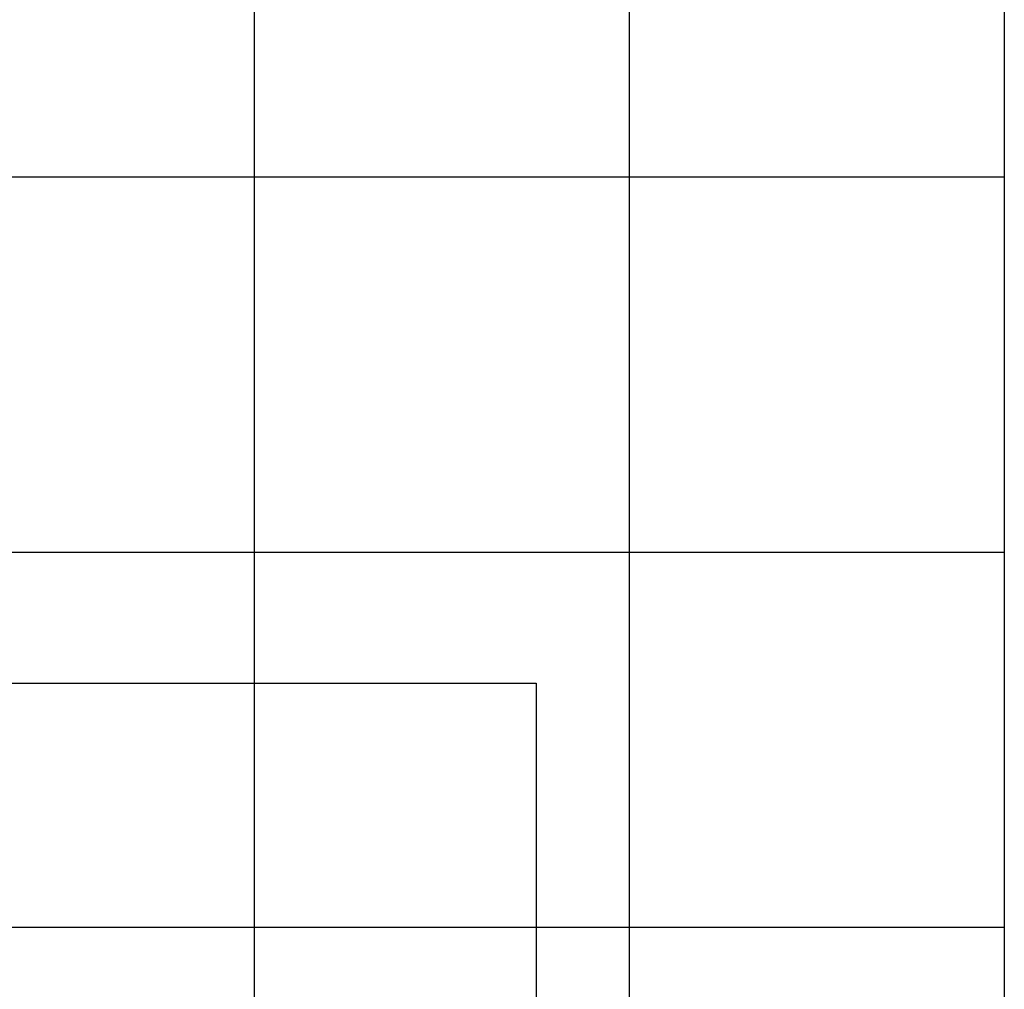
# Model space of a CAD drawing. Header units: millimetres. Extents: x 196436 to 199900, y 8705373 to 8708636.
# Tile 237 of 238: x 199638 to 199900, y 8707983 to 8708242. Entities that reach past the tile are written whole.
import ezdxf

# ---------------------------------------------------------------- set-up
doc = ezdxf.new("R2010")
doc.units = ezdxf.units.MM
doc.header["$LTSCALE"] = 5
doc.layers.add('MALHA', color=9, linetype='Continuous')
doc.layers.add('Vp', color=2, linetype='Continuous')

msp = doc.modelspace()

# ---------------------------------------------------------------- linework, layer by layer
at = {"layer": 'MALHA'}
for p, q in [((199700, 8708300), (199700, 8706900)), ((199700, 8708300), (199700, 8706900)), ((199800, 8708300), (199800, 8706900)), ((199800, 8708300), (199800, 8706900)), ((199900, 8708300), (199900, 8706900)), ((199900, 8708300), (199900, 8706900)), ((199000, 8708200), (199900, 8708200)), ((199000, 8708200), (199900, 8708200)), ((199000, 8708100), (199900, 8708100)), ((199000, 8708100), (199900, 8708100)), ((196441.61, 8708000), (199900, 8708000)), ((196441.61, 8708000), (199900, 8708000)), ((199000, 8708000), (199900, 8708000)), ((199000, 8708000), (199900, 8708000))]:
    msp.add_line(p, q, dxfattribs=at)
at = {"layer": 'Vp'}
msp.add_lwpolyline([(199147.166, 8708065.042), (199775.174, 8708065.042), (199775.174, 8707511.042), (199147.166, 8707511.042)], close=True, dxfattribs=at)

doc.saveas('drawing.dxf')
